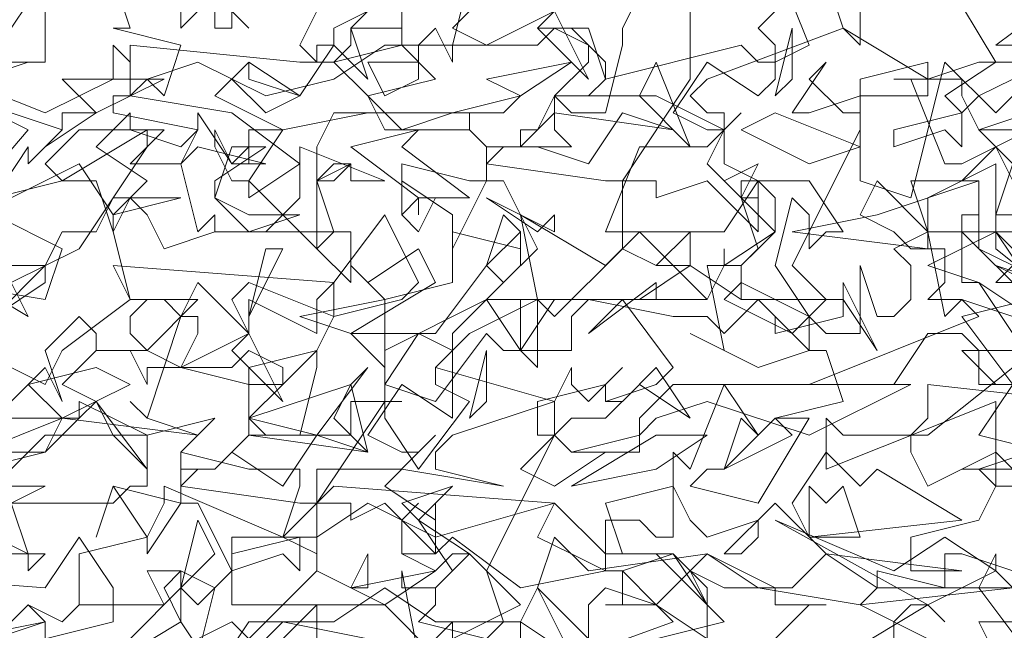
# Model space of a CAD drawing. Header units: millimetres. Extents: x 4234 to 4704, y 1542 to 2004.
# Tile 106 of 256: x 4378.18 to 4383.95, y 1751.16 to 1754.74. Entities that reach past the tile are written whole.
import ezdxf

# ---------------------------------------------------------------- set-up
doc = ezdxf.new("R2010")
doc.units = ezdxf.units.MM
doc.linetypes.add('DASHED', pattern=[19.05, 12.7, -6.35])
doc.layers.add('BOD', color=40, linetype='Continuous')
doc.layers.add('DIMENSIONS', color=7, linetype='Continuous')
pattern_1 = [(90, (3399.144, -158.445), (-8.980256, 8.980256), [2.38125, -15.57926]), (45, (3399.144, -158.445), (-8.980256, 8.980256), [2.38125, -10.31875]), (135, (3399.144, -158.445), (-8.980256, -8.980256), [2.38125, -10.31875])]

# ---------------------------------------------------------------- blocks, each defined once
blk = doc.blocks.new('A$Cf9015526')
at = {"color": 116, "lineweight": 0, "true_color": 0x136734}
for points in [[(0.5552, 1.5545), (0.644, 1.5767), (0.6662, 1.6211), (0.5552, 1.6211)], [(0.4886, 1.8432), (0.6218, 1.9986), (0.533, 2.0431)], [(1.9098, 1.8876), (1.8876, 1.8876), (1.8876, 1.9542), (1.7988, 1.9098), (1.7988, 1.8654), (1.8876, 1.8654), (1.7988, 1.821), (1.8654, 1.7988), (1.9098, 1.7322)], [(1.932, 1.7988), (1.8876, 1.821), (1.9542, 1.7988)], [(2.0875, 1.71), (1.8654, 1.71), (1.8432, 1.71), (1.8876, 1.6655), (1.9986, 1.6655)], [(1.9098, 1.6877), (1.7988, 1.5989), (1.7766, 1.5989), (1.7766, 1.5767), (1.7988, 1.5323), (1.8876, 1.5767), (1.932, 1.5323)], [(1.9764, 1.3991), (1.8432, 1.4435), (1.821, 1.4435), (1.821, 1.3991), (1.7322, 1.4213), (1.7322, 1.3991), (1.71, 1.3768), (1.7988, 1.3324)], [(1.8876, 1.3102), (1.8654, 1.3546), (1.9764, 1.3546), (1.9764, 1.3102)], [(0.9993, 1.288), (0.9993, 1.3546), (0.9993, 1.3768), (0.8883, 1.2658)], [(0.8439, 1.3102), (0.8661, 1.3991), (0.8217, 1.4213), (0.7773, 1.4213), (0.7995, 1.3768), (0.6884, 1.3768), (0.6662, 1.3546), (0.6218, 1.3768), (0.6662, 1.3546), (0.6884, 1.3768), (0.6884, 1.4435), (0.7773, 1.4657), (0.7995, 1.5101), (0.7995, 1.5323), (0.9549, 1.4657), (0.9771, 1.5323), (0.9771, 1.5545), (0.9549, 1.5545), (0.9327, 1.5545), (0.9105, 1.5545), (0.8217, 1.5767), (0.8439, 1.5989), (0.7773, 1.6211), (0.755, 1.6433), (0.7773, 1.6211), (0.8217, 1.7544), (0.8439, 1.7544), (0.8439, 1.7322), (0.8217, 1.6877), (0.9105, 1.6655), (0.9105, 1.6877), (0.9993, 1.71), (0.9549, 1.6655), (0.9327, 1.6655), (0.9105, 1.6655), (0.9105, 1.5989), (1.0437, 1.5989), (1.0437, 1.6433), (1.0659, 1.6433), (1.1104, 1.6433), (1.0882, 1.6433), (1.0882, 1.6211), (1.1326, 1.5545), (1.1992, 1.6433), (1.1548, 1.6655), (1.1548, 1.6877), (1.177, 1.71), (1.1326, 1.7322), (1.0882, 1.6655), (1.0882, 1.6877), (1.0437, 1.7322), (1.1548, 1.7322), (1.2214, 1.821), (1.2436, 1.7988), (1.288, 1.8432), (1.2436, 1.932), (1.2214, 1.932), (1.177, 1.8432), (1.177, 1.8876), (1.1104, 1.932), (1.1104, 1.8876), (1.1104, 1.9542), (1.1992, 1.932), (1.2214, 1.932), (1.2214, 1.9764), (1.1992, 1.9986), (1.2214, 1.9764), (1.2658, 1.9764), (1.2436, 1.9764), (1.2214, 1.9542), (1.3768, 1.932), (1.3991, 1.932), (1.4879, 2.0653), (1.4879, 2.1985)], [(1.71, 2.1985), (1.71, 2.1097), (1.6877, 2.1319), (1.6655, 2.1985)], [(1.5989, 2.1541), (1.5767, 2.1319), (1.5989, 2.1097), (1.5989, 2.0653), (1.5767, 2.0431), (1.5101, 2.0875), (1.4657, 2.0209), (1.5101, 1.9986), (1.5323, 1.9986), (1.5545, 2.0209), (1.5323, 1.9986), (1.5101, 1.9542), (1.5545, 1.9098), (1.5767, 1.9098), (1.5545, 1.9098), (1.5545, 1.932), (1.5767, 1.932), (1.5767, 1.8654), (1.5101, 1.932), (1.4435, 1.9098), (1.4435, 1.932), (1.4213, 1.932), (1.3991, 1.932), (1.3991, 1.8432), (1.4435, 1.821), (1.4879, 1.8654), (1.4879, 1.821), (1.4657, 1.821), (1.4435, 1.821), (1.3991, 1.8432), (1.3102, 1.7544), (1.288, 1.7766), (1.1992, 1.7322), (1.1548, 1.6877), (1.3102, 1.6433), (1.3324, 1.6877), (1.3324, 1.6655), (1.3546, 1.6433), (1.3991, 1.6877), (1.3768, 1.6655), (1.3768, 1.6433), (1.3991, 1.6433), (1.4435, 1.6877), (1.4879, 1.6211), (1.4213, 1.6655), (1.3768, 1.6211), (1.3324, 1.6211), (1.3102, 1.5989), (1.3324, 1.5767), (1.3768, 1.5767), (1.3102, 1.5323), (1.2658, 1.5545), (1.3102, 1.5989), (1.3102, 1.6433), (1.177, 1.5989), (1.1548, 1.5767), (1.1548, 1.5545), (1.2436, 1.5323), (1.1104, 1.5545), (0.9993, 1.5545), (0.9993, 1.4435), (0.9549, 1.4657), (0.8883, 1.4657), (0.8883, 1.3768), (1.0882, 1.3768), (1.1548, 1.3102)], [(1.177, 1.3324), (1.177, 1.3546), (1.177, 1.3324), (1.2658, 1.3768), (1.1992, 1.4435), (1.177, 1.4435), (1.1548, 1.4213), (1.1104, 1.4435), (1.1104, 1.4879), (1.1326, 1.5101), (1.1104, 1.4879), (1.1104, 1.4435), (1.1326, 1.4435), (1.1548, 1.4435), (1.177, 1.4657), (1.2658, 1.3991), (1.3768, 1.4213), (1.3768, 1.4879), (1.4213, 1.4879), (1.4435, 1.4657), (1.4657, 1.4657), (1.4657, 1.5767), (1.4879, 1.5545), (1.5323, 1.6655), (1.5767, 1.5989), (1.5545, 1.6211), (1.5323, 1.5545), (1.5101, 1.5545), (1.4879, 1.5323), (1.5767, 1.5101), (1.6433, 1.6211), (1.6211, 1.6211), (1.5989, 1.6211), (1.6877, 1.6433), (1.6655, 1.71), (1.6433, 1.71), (1.5767, 1.6877), (1.4879, 1.7322), (1.5323, 1.71), (1.5101, 1.821), (1.5545, 1.821), (1.5545, 1.7988), (1.5323, 1.7766), (1.6211, 1.7322), (1.6655, 1.7766), (1.6211, 1.821), (1.71, 1.9986), (1.71, 2.0209), (1.71, 2.0653), (1.7988, 2.0875), (1.7988, 2.0653), (1.8654, 2.0875), (1.8876, 2.0875), (1.821, 2.1985)], [(1.9764, 2.1763), (1.8876, 2.1097), (1.9764, 2.1097)], [(1.932, 2.0653), (1.8876, 2.0209), (1.821, 2.0875), (1.7766, 1.9098), (1.71, 1.932), (1.71, 2.0431), (1.6433, 2.0209), (1.6211, 2.0209), (1.6655, 2.0875), (1.6433, 2.0653), (1.6877, 2.0209), (1.71, 2.0209), (1.71, 2.0431), (1.7988, 2.0431), (1.7988, 2.0653), (1.6877, 2.1319), (1.5101, 2.0653), (1.4879, 2.0431), (1.5101, 2.0209), (1.5323, 2.0209), (1.5323, 1.9542), (1.5767, 1.932), (1.6433, 1.932), (1.6877, 1.8654), (1.6655, 1.8654), (1.6433, 1.8432), (1.6433, 1.8876), (1.6211, 1.9098), (1.5989, 1.821), (1.6433, 1.7544), (1.6655, 1.7322), (1.71, 1.7322), (1.71, 1.821), (1.7322, 1.7544), (1.7544, 1.7544), (1.7766, 1.7766), (1.7766, 1.821), (1.7544, 1.8432), (1.7988, 1.8654), (1.821, 1.7544), (1.8432, 1.7766), (1.9098, 1.7544)], [(1.932, 1.7988), (1.8876, 1.7988), (1.9098, 1.821), (1.8654, 1.8432), (1.8654, 1.932), (1.8432, 1.932), (1.8876, 1.9764), (1.8654, 1.9986), (1.9542, 1.9986)], [(1.932, 1.9986), (1.8876, 1.9764), (1.9098, 1.9542), (1.8876, 1.8876), (1.8876, 1.8432), (1.9986, 1.7544)], [(1.9098, 1.6655), (1.8654, 1.5989), (1.9542, 1.5767)], [(1.932, 1.5767), (1.8654, 1.5545), (1.8876, 1.5323), (1.8654, 1.4879), (1.7766, 1.4657), (1.7766, 1.4435), (1.7766, 1.4213), (1.8432, 1.4213), (1.6655, 1.4435), (1.5989, 1.5101), (1.5323, 1.4435), (1.5545, 1.4435), (1.5767, 1.4657), (1.5767, 1.4879), (1.5101, 1.4657), (1.4879, 1.4879), (1.4657, 1.5323), (1.3768, 1.5101), (1.3991, 1.4435), (1.4657, 1.4435), (1.3991, 1.4213), (1.4435, 1.3768), (1.5101, 1.3324), (1.5101, 1.3768), (1.4879, 1.4213), (1.5323, 1.3991), (1.5989, 1.3991), (1.5989, 1.3768), (1.6655, 1.3768), (1.6433, 1.3768), (1.5989, 1.3324)], [(1.6877, 1.3102), (1.7988, 1.3768), (1.821, 1.3546), (1.7988, 1.3768), (1.7766, 1.3768), (1.7544, 1.3546), (1.7544, 1.3102)], [(1.932, 1.3102), (1.8654, 1.3991), (1.8876, 1.4435), (1.8876, 1.4213), (1.9098, 1.3991), (1.9986, 1.4657), (2.0653, 1.3991), (2.0875, 1.3991), (2.1541, 1.3546), (2.1985, 1.3546), (2.2207, 1.3768), (2.1985, 1.288), (2.1097, 1.3768), (2.0209, 1.3102)], [(0.755, 1.3324), (0.8217, 1.3991), (0.8439, 1.3768), (0.8883, 1.4213), (0.8439, 1.5101), (0.8217, 1.5101), (0.7773, 1.4435), (0.7773, 1.4657), (0.7328, 1.5323), (0.7106, 1.4657), (0.7328, 1.5323), (0.8217, 1.5101), (0.8217, 1.5545), (0.8217, 1.5767), (0.8217, 1.5545), (0.8661, 1.5545), (0.8439, 1.5545), (0.8217, 1.5323), (0.9771, 1.5101), (0.9993, 1.5101), (1.0882, 1.6433), (1.0882, 1.7766), (1.177, 1.7988), (1.177, 1.8654), (1.2658, 1.8432), (1.2658, 1.8654), (1.2658, 1.821), (1.2214, 1.7766), (1.288, 1.7766), (1.288, 1.6877), (1.2658, 1.71), (1.2658, 1.7766), (1.2436, 1.7766), (1.2214, 1.7766), (1.177, 1.7322), (1.177, 1.71), (1.177, 1.6877), (1.177, 1.6433), (1.177, 1.6211), (1.1104, 1.6655), (1.0659, 1.5989), (1.1104, 1.5767), (1.1326, 1.5767), (1.1548, 1.5989), (1.1326, 1.5767), (1.0882, 1.5323), (1.1548, 1.4879), (1.1548, 1.5101), (1.1548, 1.4435), (1.0882, 1.5101), (1.0437, 1.4879), (1.0437, 1.5101), (1.0215, 1.5101), (0.9993, 1.5101), (0.9993, 1.4213), (1.0437, 1.3991), (1.0659, 1.4435), (1.0659, 1.4213), (1.0659, 1.3991), (1.0437, 1.3991), (0.9993, 1.4213), (0.9105, 1.3324), (0.8883, 1.3546), (0.7995, 1.3102)], [(1.1326, 1.3102), (1.1104, 1.4213), (1.1104, 1.3991), (1.1548, 1.3991), (1.1548, 1.3768), (1.1326, 1.3546), (1.2214, 1.3324), (1.2436, 1.3546), (1.2214, 1.4213), (1.3102, 1.5989), (1.288, 1.5989), (1.288, 1.6433), (1.3768, 1.6655), (1.3768, 1.6433), (1.4435, 1.6655), (1.4657, 1.6877), (1.3991, 1.7766), (1.3546, 1.7322), (1.4435, 1.7988), (1.4435, 1.7766), (1.5101, 1.7766), (1.5323, 1.821), (1.5323, 1.8432), (1.5323, 1.821), (1.5989, 1.8654), (1.5989, 1.9098), (1.5767, 1.932), (1.5323, 1.8654), (1.4879, 1.8654), (1.4657, 1.8654), (1.3768, 1.8654), (1.4213, 1.9764), (1.5101, 1.9764), (1.5323, 1.9986), (1.4435, 2.0431), (1.3324, 2.0431), (1.3102, 2.0431), (1.3102, 1.9986), (1.3324, 1.9764), (1.2658, 1.9764), (1.2658, 1.9986), (1.288, 1.9986), (1.3102, 2.0431), (1.3546, 2.0431), (1.3768, 2.0653), (1.3768, 2.0875), (1.3324, 2.1319), (1.288, 2.1319), (1.3546, 2.1319), (1.3768, 2.0653), (1.5545, 2.1097), (1.5767, 2.0875), (1.5989, 2.0875), (1.6433, 2.1097), (1.5989, 2.2207)], [(1.2436, 2.1985), (1.177, 2.1319), (1.2214, 2.1097), (1.3102, 2.1541)], [(1.4213, 2.1763), (1.3991, 2.1319), (1.3991, 2.1097), (1.3768, 2.0209), (1.3324, 2.0209), (1.3102, 2.0431), (1.3546, 2.0875), (1.3546, 2.1097), (1.3102, 2.1319), (1.288, 2.1097), (1.177, 2.1097), (1.177, 2.0875), (1.1548, 2.1319), (1.1326, 2.1097), (1.1104, 2.1097), (1.1104, 2.1541)], [(1.0882, 2.1763), (1.0437, 2.1319), (1.0659, 2.0653), (1.0215, 2.1097), (0.9771, 2.0431), (0.9105, 2.0875), (0.8661, 2.0431), (0.9549, 1.9986), (1.0659, 2.0209), (1.2436, 2.0209), (1.2658, 2.0431), (1.177, 2.0209), (1.0215, 2.0209), (0.9993, 1.9764), (0.9993, 1.9542), (0.9993, 1.932), (1.0215, 1.932), (1.0437, 1.9542), (0.9993, 1.932), (0.9993, 1.8654), (0.9993, 1.8432), (0.9105, 1.932), (0.9105, 1.9098), (0.9771, 1.9542), (0.8883, 2.0209), (0.755, 2.0431), (0.7773, 2.0653), (0.7995, 2.0431), (0.8217, 2.1097), (0.7328, 2.1319), (0.755, 2.1319), (0.7328, 2.1985)], [(1.1992, 2.1985), (1.177, 2.1097), (1.0882, 2.1097), (1.0215, 2.0653), (0.9327, 2.0431), (0.8439, 2.0875), (0.7773, 2.0653), (0.755, 2.0653), (0.755, 2.1097), (0.9771, 2.0875), (1.0215, 2.0875), (1.0437, 2.1097), (1.0437, 2.1319), (1.0659, 2.1319), (1.1104, 2.1319), (1.1104, 2.1985)], [(0.8661, 2.1763), (0.9105, 2.1319), (0.8661, 2.1763)], [(0.533, 2.0653), (0.644, 2.0209), (0.7328, 2.0653), (0.7328, 2.1097), (0.755, 2.0875), (0.755, 2.0431), (0.7328, 2.0431), (0.7328, 2.0209), (0.8439, 1.9986), (0.8217, 1.9764), (0.755, 1.9986), (0.6884, 1.9986), (0.644, 1.9542), (0.6662, 1.932), (0.5774, 1.9098), (0.6218, 1.9764), (0.6218, 1.9542), (0.6662, 1.9986), (0.533, 2.0431)], [(1.932, 1.7544), (1.8654, 1.7988), (1.8432, 1.7988), (1.8432, 1.8876), (1.8654, 1.8876), (1.8654, 1.8654), (1.932, 1.8654)], [(1.932, 1.8876), (1.8876, 1.9764), (1.8432, 1.9542), (1.821, 1.9542), (1.7766, 2.0653), (1.7544, 2.0653), (1.8432, 2.0653), (1.8432, 2.0431), (1.8654, 1.9986), (1.932, 2.0209)], [(0.5552, 1.5767), (0.6662, 1.6211), (0.8439, 1.5989), (0.8661, 1.6211), (0.7773, 1.5989), (0.644, 1.5989), (0.5996, 1.5545)], [(0.5996, 1.5323), (0.6218, 1.5323), (0.644, 1.5323), (0.5996, 1.5101), (0.6218, 1.4435), (0.5996, 1.4435)], [(0.5108, 1.7988), (0.644, 1.7766), (0.6662, 1.8432), (0.5774, 1.8876)], [(0.5996, 1.9098), (0.6884, 1.9542), (0.7328, 1.8876), (0.7773, 1.932), (0.7106, 1.9764), (0.755, 2.0209), (0.755, 1.9986), (0.7995, 1.9986), (0.755, 1.9542), (0.8217, 1.9542), (0.8439, 1.9986), (0.8439, 2.0209), (0.8883, 1.9542), (0.9105, 1.9764), (0.8883, 1.9542), (0.9327, 1.9542), (0.8439, 1.9764), (0.8217, 1.9542), (0.8439, 1.8654), (0.8661, 1.8876), (0.8661, 1.8654), (0.9327, 1.8654), (0.9771, 1.9098), (0.9771, 1.9764), (1.0882, 1.932), (1.0437, 1.932), (1.0437, 1.9542), (1.0215, 1.9542), (0.9993, 1.932), (1.0215, 1.8654), (1.0437, 1.8654), (1.0437, 1.7988), (0.9993, 1.8432), (1.0215, 1.8654), (0.8661, 1.8654), (0.7995, 1.8432), (0.7773, 1.8876), (0.755, 1.9098), (0.7328, 1.8654), (0.755, 1.7766), (0.8439, 1.7766), (0.7773, 1.71), (0.8217, 1.6877), (0.9105, 1.7322), (0.8883, 1.7766), (0.9105, 1.7988), (1.0215, 1.7544), (0.9993, 1.71), (0.9993, 1.6877), (0.9771, 1.5989), (0.9327, 1.5989), (0.9105, 1.6211), (0.9549, 1.6655), (0.9549, 1.6877), (0.9105, 1.71), (0.8883, 1.6877), (0.7773, 1.6877), (0.7773, 1.6655), (0.755, 1.71), (0.7328, 1.71), (0.7106, 1.71), (0.7106, 1.7322), (0.6884, 1.7544), (0.644, 1.71), (0.6662, 1.6433), (0.644, 1.6877), (0.5774, 1.6211)], [(0.5996, 1.5767), (0.644, 1.5767), (0.6884, 1.6211), (0.5552, 1.6211)], [(0.5108, 1.7322), (0.644, 1.6655), (0.6662, 1.71), (0.755, 1.7766), (0.7328, 1.821), (1.0215, 1.7988), (1.0882, 1.8876), (1.1326, 1.7988), (1.1104, 1.7766), (1.0215, 1.7544), (1.0215, 1.7766), (1.0215, 1.7988), (0.9993, 1.7766), (0.9993, 1.7322), (0.9105, 1.7766), (0.9105, 1.7544), (0.9105, 1.7322), (0.8439, 1.7988), (0.8217, 1.7544), (0.7995, 1.7766), (0.7773, 1.7766), (0.755, 1.7544), (0.755, 1.7322), (0.7773, 1.71), (0.7106, 1.71), (0.6662, 1.6655), (0.7106, 1.6433), (0.7773, 1.5545), (0.7773, 1.5323), (0.755, 1.5323), (0.7328, 1.5101), (0.533, 1.5101)], [(0.2887, 1.288), (0.3775, 1.3546), (0.3553, 1.4213), (0.644, 1.3991), (0.6884, 1.4657), (0.7328, 1.3991), (0.7328, 1.3546), (0.644, 1.3324), (0.644, 1.3546), (0.6218, 1.3768), (0.5996, 1.3546), (0.5996, 1.3324), (0.533, 1.3546), (0.5108, 1.3324), (0.4664, 1.3768), (0.4219, 1.3324), (0.3997, 1.3546), (0.3775, 1.3546), (0.3775, 1.3324)]]:
    blk.add_lwpolyline(points, dxfattribs=at)
for points in [[(0.644, 2.1985), (0.644, 2.1097), (0.644, 2.0875), (0.5996, 2.0875), (0.5774, 2.1541), (0.5996, 2.1319), (0.644, 2.1985), (0.6884, 2.1985)], [(0.8883, 2.1319), (0.8661, 2.1319), (0.8661, 2.1541), (0.8439, 2.1763), (0.7995, 2.1763), (0.8217, 2.1985), (0.8883, 2.1541)], [(1.0437, 2.1763), (1.0659, 2.1763), (1.0659, 2.1541), (1.0215, 2.1319), (1.0215, 2.1097), (0.9993, 2.1097), (0.9993, 2.0875), (0.9771, 2.1097), (0.9993, 2.1541), (0.9549, 2.1763), (0.9993, 2.1541), (0.9993, 2.1985), (0.9993, 2.1763)], [(0.8661, 2.1763), (0.8217, 2.1319), (0.8217, 2.1763), (0.8439, 2.1541)], [(1.288, 2.1319), (1.3102, 2.1541), (1.3546, 2.0653)], [(1.6211, 2.0653), (1.5989, 2.0431), (1.6211, 2.1319)], [(1.0659, 2.0431), (1.0215, 2.0875), (1.1104, 2.1097), (1.1548, 2.0653)], [(1.1326, 2.0875), (1.1326, 2.0653), (1.0882, 2.0431), (1.0659, 2.0875), (1.1326, 2.0875), (1.1326, 2.1097)], [(0.5552, 2.0653), (0.533, 2.0875), (0.6218, 2.0875)], [(0.9771, 2.0431), (0.9327, 2.0209), (0.8883, 2.0653), (0.9105, 2.0875), (0.9105, 2.0653)], [(1.2658, 2.0431), (1.2214, 2.0653), (1.3324, 2.0875)], [(1.4213, 2.0431), (1.4435, 2.0875), (1.4879, 1.9764)], [(2.0431, 2.0209), (1.9098, 2.0653), (1.8654, 2.0431), (1.8432, 2.0209), (1.8432, 1.9764), (1.821, 1.9986), (1.7544, 1.9764), (1.7544, 1.9986), (1.8432, 2.0209), (1.821, 2.0431), (1.8876, 2.0875), (2.1985, 2.0875)], [(0.7106, 2.0209), (0.644, 1.9764), (0.6662, 1.9986), (0.6662, 2.0209), (0.7106, 2.0209), (0.6662, 2.0653), (0.7995, 2.0653)], [(1.177, 2.0209), (1.1992, 2.0209), (1.1992, 1.9986), (1.0882, 1.9986), (1.0659, 2.0431), (1.1104, 1.9986)], [(1.3991, 2.0209), (1.3546, 1.9542), (1.288, 1.9764), (1.2658, 1.9764), (1.3102, 2.0209), (1.4657, 1.9986)], [(1.6433, 1.9542), (1.5545, 1.9986), (1.5989, 2.0209), (1.71, 1.9764)], [(0.7328, 1.9098), (0.8217, 1.9098), (0.7328, 1.8876), (0.7328, 1.8654), (0.7106, 1.932), (0.6662, 1.932), (0.7773, 1.9986), (0.7773, 1.9764)], [(0.9105, 1.9542), (0.9105, 1.9986), (0.9327, 1.9986), (0.9549, 1.9986), (0.9105, 1.932), (0.8883, 1.932), (0.8661, 1.9764), (0.8661, 1.9986), (0.8883, 1.9542)], [(1.1992, 1.9098), (1.1326, 1.9098), (1.1326, 1.8876), (1.1326, 1.9098), (1.0437, 1.9764), (1.1326, 1.9986), (1.1104, 1.9764)], [(0.8661, 1.932), (0.8661, 1.9098), (0.9105, 1.8876), (0.9771, 1.8876), (0.9105, 1.8654), (0.8661, 1.9098), (0.8883, 1.9764), (0.9327, 1.9764)], [(1.5989, 1.8654), (1.5545, 1.821), (1.5767, 1.8432), (1.5545, 1.9098), (1.5323, 1.932), (1.5767, 1.9542), (1.5545, 1.9098)], [(1.7988, 1.8432), (1.6211, 1.8654), (1.7322, 1.8876), (1.8654, 1.932), (1.7766, 1.932), (1.7988, 1.8654)], [(1.8432, 1.8654), (1.932, 1.7766), (1.8432, 1.7544), (1.9098, 1.6655), (1.8654, 1.6655), (1.8654, 1.71), (1.8432, 1.7322), (1.7988, 1.7322), (1.7544, 1.6655), (1.6433, 1.6655), (1.8654, 1.7544), (1.8432, 1.7766), (1.7988, 1.7766), (1.821, 1.7988), (1.821, 1.8432), (1.7766, 1.8432), (1.7544, 1.8654), (1.71, 1.8876), (1.7322, 1.932), (1.7988, 1.8654)], [(0.5996, 1.7988), (0.6218, 1.7544), (0.5108, 1.821), (0.5108, 1.8432), (0.533, 1.8876), (0.5996, 1.821), (0.644, 1.821), (0.6662, 1.8654), (0.7106, 1.8654), (0.7328, 1.9098), (0.6884, 1.8432)], [(1.1326, 1.8654), (1.1104, 1.8876), (1.1326, 1.9098), (1.1548, 1.9098)], [(1.3102, 1.8876), (1.3102, 1.8654), (1.2214, 1.9098), (1.288, 1.8654)], [(1.2214, 1.821), (1.2436, 1.8876), (1.2658, 1.8654)], [(1.4213, 1.8654), (1.4657, 1.821), (1.5101, 1.7766), (1.3768, 1.7766), (1.3546, 1.7766), (1.288, 1.7766), (1.2658, 1.8876), (1.3768, 1.821)], [(1.932, 1.7766), (1.9098, 1.7766), (1.932, 1.7988), (1.8876, 1.8654), (1.932, 1.821)], [(0.9105, 1.7544), (0.9327, 1.8432), (0.9549, 1.8432)], [(1.0437, 1.7322), (0.9771, 1.7544), (1.0882, 1.7766), (1.0437, 1.821), (1.0659, 1.7988), (1.1326, 1.8432), (1.1548, 1.7988)], [(0.5774, 1.7544), (0.644, 1.821), (0.644, 1.7988)], [(1.6877, 1.7766), (1.6877, 1.7544), (1.5989, 1.7322), (1.5989, 1.7544), (1.5767, 1.7766), (1.5323, 1.7322), (1.5101, 1.7544), (1.4657, 1.7544), (1.3546, 1.7766), (1.3324, 1.7544), (1.3324, 1.71), (1.2436, 1.71), (1.2214, 1.7322), (1.1548, 1.6433), (1.0882, 1.6655), (1.0882, 1.71), (1.2214, 1.7766), (1.2658, 1.71), (1.3102, 1.7766), (1.4213, 1.7766), (1.4879, 1.821), (1.5545, 1.7766)], [(1.6433, 1.71), (1.5989, 1.7544), (1.5767, 1.7766), (1.5545, 1.7766), (1.5545, 1.7988), (1.6433, 1.7544)], [(1.6877, 1.7766), (1.6877, 1.7988), (1.7322, 1.71)], [(0.8883, 1.71), (0.9105, 1.7322), (0.9549, 1.6433)], [(1.2214, 1.6433), (1.1992, 1.6211), (1.2214, 1.71)], [(1.9986, 1.5989), (2.0209, 1.5767), (1.9986, 1.5545), (2.0875, 1.4657), (1.9986, 1.4213), (2.0431, 1.4657), (1.9542, 1.5323), (1.8876, 1.5323), (1.8876, 1.6433), (1.6655, 1.5545), (1.6655, 1.5767), (1.6655, 1.5989), (1.6655, 1.6211), (1.6877, 1.5989), (1.7766, 1.5989), (1.7988, 1.6211), (1.7988, 1.6655), (1.9986, 1.6433), (2.0653, 1.71), (2.0875, 1.6877)], [(0.6662, 1.6211), (0.6218, 1.6655), (0.7106, 1.6877), (0.755, 1.6655)], [(0.9105, 1.6211), (1.0437, 1.6655), (1.0659, 1.6877), (0.9993, 1.5989)], [(1.0215, 1.6211), (1.0437, 1.6655), (1.0659, 1.5767)], [(1.6433, 1.5989), (1.5101, 1.6433), (1.4435, 1.6211), (1.4213, 1.5989), (1.4213, 1.5767), (1.3324, 1.5767), (1.4213, 1.5989), (1.4213, 1.6211), (1.4657, 1.6655), (1.7766, 1.6655)], [(0.7773, 1.5545), (0.7328, 1.5989), (0.7106, 1.6433), (0.6884, 1.6211), (0.6884, 1.6433), (0.7773, 1.5989)], [(1.5323, 1.5545), (1.5989, 1.6211), (1.6211, 1.5989)], [(0.9993, 1.5989), (0.9549, 1.5323), (0.8883, 1.5767), (0.8661, 1.5545), (0.9105, 1.5989), (1.0659, 1.5767)], [(1.4435, 1.5545), (1.3324, 1.5323), (1.4435, 1.5989), (1.5101, 1.5989)], [(1.932, 1.5545), (1.8432, 1.5545), (1.9098, 1.5545), (1.9542, 1.5989), (2.0653, 1.5767)], [(1.7322, 1.5545), (1.8432, 1.4879), (1.6433, 1.4657), (1.6211, 1.5101), (1.6655, 1.5767), (1.71, 1.5323)], [(1.1548, 1.4657), (1.0659, 1.5101), (0.9993, 1.4657), (0.9771, 1.4657), (0.9771, 1.4213), (0.9549, 1.4435), (0.8883, 1.4213), (0.8883, 1.4435), (0.9771, 1.4657), (0.9549, 1.4657), (1.0215, 1.5323), (1.3102, 1.5101)], [(1.1992, 1.4435), (1.1548, 1.3991), (1.177, 1.4213), (1.1326, 1.4879), (1.1104, 1.5101), (1.177, 1.5323), (1.1326, 1.4879)], [(1.6877, 1.5323), (1.71, 1.4657), (1.6433, 1.4657), (1.6433, 1.4879), (1.6433, 1.5323), (1.6655, 1.5101)], [(1.4435, 1.4435), (1.5323, 1.3546), (1.4435, 1.3324), (1.4879, 1.2658), (1.4879, 1.2436), (1.4657, 1.2436), (1.4657, 1.288), (1.4435, 1.3102), (1.3768, 1.3102), (1.3546, 1.2658), (1.2214, 1.2658), (1.4657, 1.3546), (1.4435, 1.3768), (1.3768, 1.3768), (1.3991, 1.3768), (1.3991, 1.4213), (1.3768, 1.4213), (1.3324, 1.4435), (1.288, 1.4657), (1.3102, 1.5101), (1.3768, 1.4435)], [(0.8217, 1.3991), (0.8439, 1.4879), (0.8661, 1.4435)], [(1.7988, 1.3768), (1.5989, 1.4879), (1.7544, 1.4213), (1.821, 1.4657), (1.8876, 1.4213)], [(0.644, 1.4435), (0.6218, 1.4213), (0.6218, 1.4435), (0.5996, 1.4435), (0.5996, 1.3991), (0.5774, 1.4213), (0.5108, 1.3546), (0.533, 1.3324), (0.644, 1.3546), (0.5108, 1.3102), (0.5108, 1.4213), (0.5108, 1.3991), (0.5108, 1.3768), (0.5108, 1.3546), (0.5774, 1.4657), (0.6218, 1.4435)], [(1.5101, 1.4435), (1.5989, 1.3991), (1.6211, 1.3991), (1.6655, 1.4435), (1.7322, 1.3991), (1.9098, 1.3991), (1.71, 1.3768), (1.5767, 1.3991), (1.5101, 1.4435), (1.4435, 1.3768), (1.3768, 1.3991), (1.3546, 1.3768), (1.3546, 1.3324), (1.288, 1.3991), (1.3102, 1.4657), (1.3546, 1.4213)], [(1.5101, 1.3546), (1.5101, 1.3768), (1.4657, 1.4435), (1.5101, 1.3991)], [(0.8217, 1.3546), (0.7995, 1.3991), (0.8217, 1.4213)], [(1.0882, 1.3768), (1.0437, 1.3991), (1.1548, 1.4213)], [(1.2658, 1.3546), (1.2658, 1.3324), (1.177, 1.3102), (1.177, 1.3324), (1.177, 1.3546), (1.1326, 1.3102), (1.1104, 1.3324), (1.0659, 1.3324), (0.9549, 1.3546), (0.9327, 1.3324), (0.9327, 1.288), (0.8439, 1.288), (0.8217, 1.3102), (0.755, 1.2214), (0.6884, 1.2436), (0.7106, 1.288), (0.8217, 1.3546), (0.8661, 1.288), (0.9105, 1.3546), (1.0215, 1.3546), (1.0882, 1.3991), (1.1548, 1.3546)], [(1.2658, 1.3546), (1.288, 1.3991), (1.3324, 1.3102)]]:
    blk.add_lwpolyline(points, close=True, dxfattribs=at)

msp = doc.modelspace()

# ---------------------------------------------------------------- hatches: boundary and pattern name
at = {"layer": 'DIMENSIONS'}
h = msp.add_hatch(dxfattribs=at)
h.set_pattern_fill('GRASS', color=256, scale=0.5)
h.set_pattern_definition(pattern_1)
h.paths.add_polyline_path([(4417.6425, 1844.3253), (4423.2951, 1838.2514), (4434.9969, 1847.6295), (4469.633, 1855.411), (4513.1489, 1877.6572), (4531.9103, 1892.8657), (4546.8873, 1910.4574), (4556.576, 1922.7476), (4577.553, 1933.381), (4592.7448, 1936.6466), (4614.9867, 1937.2699), (4624.0253, 1937.2699), (4633.3522, 1938.7107), (4636.3977, 1940.2306), (4631.8428, 1952.3869, 0.161807)])
h.paths.add_polyline_path([(4631.8428, 1952.3869), (4629.8752, 1957.6381), (4629.4018, 1957.3619), (4621.324, 1958.355), (4615.8552, 1959.6126), (4597.3065, 1970.6836), (4571.5628, 1964.4359), (4571.5628, 1952.3502), (4556.6565, 1951.2934), (4533.2051, 1949.7013), (4514.0135, 1931.7588), (4500.0937, 1928.3885), (4467.5142, 1910.2651), (4457.6487, 1889.7679), (4440.0951, 1876.8578), (4418.6103, 1858.4577), (4410.1637, 1852.3615), (4417.6425, 1844.3253, -0.161807)])
h.paths.add_polyline_path([(4548.0789, 1916.6002), (4552.8565, 1929.9377), (4546.693, 1932.1455), (4541.9153, 1918.808)], flags=24)
h.paths.add_polyline_path([(4503.0556, 1883.2742), (4507.8332, 1896.6117), (4501.6696, 1898.8196), (4496.892, 1885.482)], flags=24)
h.paths.add_polyline_path([(4451.7368, 1857.409), (4456.5145, 1870.7465), (4450.3509, 1872.9544), (4445.5733, 1859.6168)], flags=24)
h.paths.add_polyline_path([(4412.9931, 1854.3366), (4417.0765, 1849.9489), (4419.3393, 1852.0547), (4415.2559, 1856.4424)], flags=24)
h.paths.add_polyline_path([(4596.3471, 1950.1809), (4601.1248, 1963.5184), (4594.9612, 1965.7262), (4590.1836, 1952.3887)], flags=24)
h.paths.add_polyline_path([(4509.7992, 1914.4402), (4520.7716, 1919.9756), (4517.1217, 1927.2104), (4506.1494, 1921.675)], flags=24)
h.paths.add_polyline_path([(4321.6553, 1898.427), (4326.0339, 1896.392), (4327.3367, 1899.1951), (4322.958, 1901.2301)], flags=9)
h.paths.add_polyline_path([(4333.4365, 1891.9961), (4338.2762, 1888.46), (4340.0997, 1890.9559), (4335.26, 1894.492)], flags=9)
h.paths.add_polyline_path([(4351.1951, 1875.6427), (4355.5215, 1871.4944), (4357.6608, 1873.7255), (4353.3344, 1877.8738)], flags=9)
h.paths.add_polyline_path([(4373.9221, 1853.7811), (4378.2721, 1849.6575), (4380.3986, 1851.9008), (4376.0487, 1856.0244)], flags=9)
h.paths.add_polyline_path([(4389.205, 1846.109), (4392.5459, 1849.595), (4390.3143, 1851.7338), (4386.9734, 1848.2478)], flags=9)
h.paths.add_polyline_path([(4407.9742, 1825.8927), (4411.6376, 1829.0381), (4409.6239, 1831.3833), (4405.9606, 1828.2379)], flags=9)
h.paths.add_polyline_path([(4405.6972, 1823.1876), (4408.8355, 1819.5181), (4411.1846, 1821.5272), (4408.0463, 1825.1967)], flags=9)
h.paths.add_polyline_path([(4412.0765, 1813.536), (4414.8574, 1808.2263), (4417.5956, 1809.6604), (4414.8147, 1814.9701)], flags=9)
h.paths.add_polyline_path([(4306.0633, 1735.5308), (4308.3702, 1742.3082), (4305.4441, 1743.3042), (4303.1371, 1736.5268)], flags=9)
h.paths.add_polyline_path([(4289.1237, 1902.077), (4295.0617, 1902.8939), (4294.6404, 1905.9561), (4288.7025, 1905.1392)], flags=9)
h.paths.add_polyline_path([(4305.67, 1902.4686), (4311.5251, 1901.1867), (4312.1862, 1904.2062), (4306.331, 1905.4882)], flags=9)
h.paths.add_polyline_path([(4434.2122, 1813.2206), (4438.5999, 1817.304), (4436.4941, 1819.5668), (4432.1063, 1815.4834)], flags=9)
h.paths.add_polyline_path([(4381.102, 1865.7275), (4385.1854, 1861.3397), (4387.4482, 1863.4456), (4383.3648, 1867.8333)], flags=9)
h.paths.add_polyline_path([(4421.9781, 1821.8049), (4426.0615, 1817.4172), (4428.3243, 1819.523), (4424.2409, 1823.9108)], flags=9)
h.paths.add_polyline_path([(4410.3951, 1823.868), (4413.9297, 1827.1574), (4411.8239, 1829.4202), (4408.2893, 1826.1308)], flags=9)
h.paths.add_polyline_path([(4387.3909, 1817.4858), (4392.1686, 1830.8233), (4386.005, 1833.0311), (4381.2274, 1819.6936)], flags=9)
h.paths.add_polyline_path([(4347.9726, 1750.0597), (4352.7503, 1763.3972), (4346.5867, 1765.6051), (4341.8091, 1752.2675)], flags=9)
h.paths.add_polyline_path([(4341.4321, 1678.3148), (4346.2097, 1691.6523), (4340.0462, 1693.8601), (4335.2686, 1680.5226)], flags=9)
h.paths.add_polyline_path([(4323.3673, 1583.7016), (4328.1449, 1597.0392), (4321.9814, 1599.247), (4317.2037, 1585.9095)], flags=9)
h.paths.add_polyline_path([(4335.3652, 1700.4464), (4339.9795, 1713.3279), (4330.8251, 1716.6071), (4326.2108, 1703.7256)], flags=9)
h.paths.add_polyline_path([(4396.1792, 1839.031), (4404.6554, 1830.2107), (4406.8611, 1832.3304), (4398.3849, 1841.1506)], flags=9)
h.paths.add_polyline_path([(4396.4333, 1860.2956), (4402.6288, 1853.7761), (4403.7122, 1854.8057), (4397.5167, 1861.3251)], flags=9)
h.paths.add_polyline_path([(4349.0141, 1900.3774), (4363.5849, 1891.1608), (4365.102, 1893.5592), (4350.5312, 1902.7758)], flags=9)
h.paths.add_polyline_path([(4438.6658, 1769.7519), (4437.6109, 1764.1146), (4441.3279, 1763.4191), (4442.3828, 1769.0563)], flags=9)
h.paths.add_polyline_path([(4432.3393, 1775.0815), (4431.5916, 1769.3953), (4435.3409, 1768.9023), (4436.0886, 1774.5885)], flags=9)
h.paths.add_polyline_path([(4446.5759, 1765.0098), (4445.4726, 1759.3818), (4449.1836, 1758.6543), (4450.2868, 1764.2824)], flags=9)
h.paths.add_polyline_path([(4333.2801, 1902.1363), (4338.0795, 1900.1576), (4339.5209, 1903.6536), (4334.7215, 1905.6324)], flags=9)
h.paths.add_polyline_path([(4335.5168, 1907.037), (4340.8576, 1904.9473), (4342.2355, 1908.4689), (4336.8946, 1910.5586)], flags=9)
h.paths.add_polyline_path([(4338.3128, 1912.555), (4343.7532, 1910.7401), (4344.9499, 1914.3274), (4339.5095, 1916.1422)], flags=9)
h.paths.add_polyline_path([(4390.5848, 1863.0102), (4393.6134, 1859.8177), (4396.592, 1862.6434), (4393.5633, 1865.8359)], flags=9)
h.paths.add_polyline_path([(4431.1188, 1819.2282), (4434.1502, 1816.0327), (4437.1288, 1818.8584), (4434.0973, 1822.0539)], flags=9)
h.paths.add_polyline_path([(4421.1353, 1830.1653), (4424.1639, 1826.9728), (4427.1425, 1829.7985), (4424.1138, 1832.991)], flags=9)
h.paths.add_polyline_path([(4410.884, 1841.2141), (4413.9127, 1838.0216), (4416.8913, 1840.8473), (4413.8626, 1844.0398)], flags=9)
h.paths.add_polyline_path([(4400.5883, 1852.1946), (4403.617, 1849.0021), (4406.5956, 1851.8278), (4403.5669, 1855.0203)], flags=9)
h.paths.add_polyline_path([(4378.8646, 1874.7618), (4381.8961, 1871.5663), (4384.8747, 1874.392), (4381.8432, 1877.5875)], flags=9)
h = msp.add_hatch(dxfattribs=at)
h.set_pattern_fill('GRASS', color=256, scale=0.5)
h.set_pattern_definition(pattern_1)
h.paths.add_polyline_path([(4408.8621, 1832.1996), (4393.7747, 1848.4713), (4381.6113, 1830.9217), (4363.6012, 1808.7018), (4358.3674, 1803.3966), (4341.8853, 1775.147), (4339.6484, 1751.0878), (4324.4915, 1725.327), (4322.615, 1687.402), (4321.4896, 1659.197), (4314.6168, 1611.7031), (4291.9238, 1588.6095), (4316.1894, 1573.3254, -0.136079)])
h.paths.add_polyline_path([(4392.7529, 1820.4059), (4397.5305, 1833.7435), (4391.367, 1835.9513), (4386.5894, 1822.6138)], flags=24)
h.paths.add_polyline_path([(4353.3346, 1752.9799), (4358.1123, 1766.3174), (4351.9487, 1768.5253), (4347.1711, 1755.1877)], flags=24)
h.paths.add_polyline_path([(4340.7272, 1703.3666), (4345.3415, 1716.2481), (4336.1871, 1719.5273), (4331.5728, 1706.6458)], flags=24)
h = msp.add_hatch(dxfattribs=at)
h.set_pattern_fill('GRASS', color=256, scale=0.5)
h.set_pattern_definition(pattern_1)
h.paths.add_polyline_path([(4310.8274, 1570.4052, -0.136079), (4403.5002, 1829.2794), (4388.4127, 1845.5512), (4376.2493, 1828.0016), (4358.2392, 1805.7816), (4353.0055, 1800.4765), (4336.5233, 1772.2268), (4334.2864, 1748.1676), (4319.1295, 1722.4069), (4317.253, 1684.4818), (4316.1276, 1656.2769), (4309.2548, 1608.7829), (4286.5618, 1585.6893)])
h.paths.add_polyline_path([(4386.9246, 1816.184), (4392.6349, 1832.1251), (4386.4713, 1834.3329), (4380.7611, 1818.3918)], flags=24)
h.paths.add_polyline_path([(4335.4543, 1700.695), (4339.9559, 1713.262), (4330.8015, 1716.5412), (4326.2998, 1703.9742)], flags=24)

# ---------------------------------------------------------------- linework, layer by layer
at = {"layer": 'DIMENSIONS', "linetype": 'DASHED', "lineweight": 5}
msp.add_arc((4823.9531, 1532.7393), 514.5063, 144.782267, 175.801743, dxfattribs=at)

# ---------------------------------------------------------------- block references
at = {"layer": 'BOD', "xscale": 4.480026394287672, "yscale": 4.480026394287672, "zscale": 4.480026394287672}
msp.add_blockref('A$Cf9015526', (4375.4445, 1745.1442, 480.9174), dxfattribs=at)

doc.saveas('drawing.dxf')
